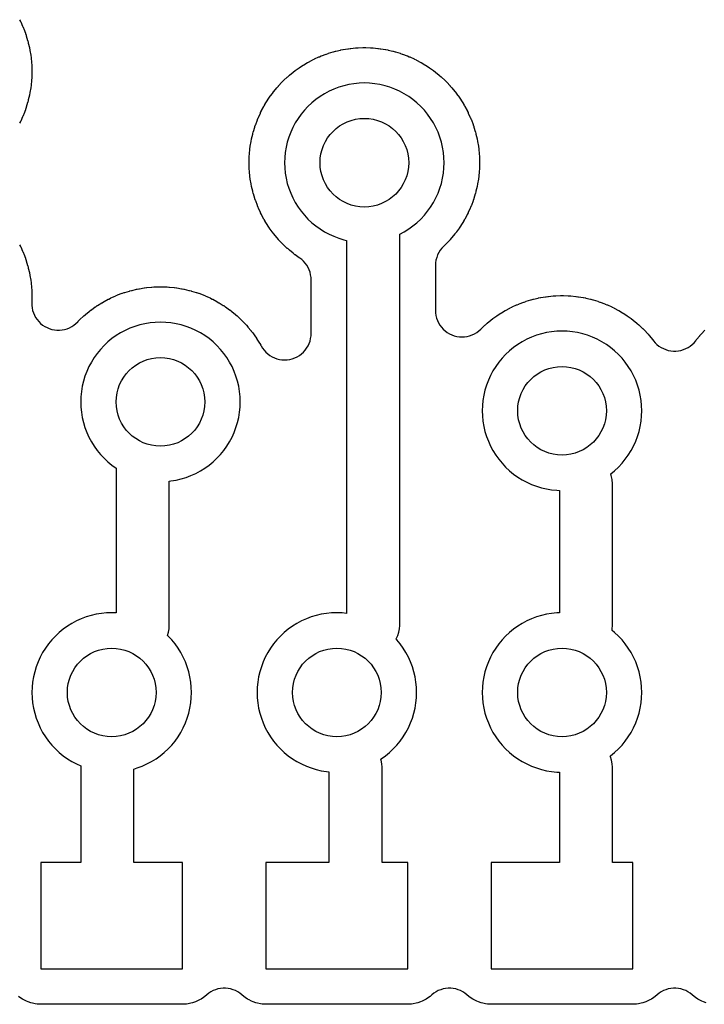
# Model space of a CAD drawing. Header units: millimetres. Extents: x 0 to 81, y 0 to 109.
# Tile 11 of 29: x 45.81 to 53.53, y 14.32 to 25.44. Entities that reach past the tile are written whole.
import ezdxf

# ---------------------------------------------------------------- set-up
doc = ezdxf.new("R2010")
doc.units = ezdxf.units.MM
for name, color, linetype in [('COPPER_KEEP_ref', 8, 'Continuous'), ('COPPER_REMOVE', 3, 'Continuous'), ('DRILL_1.0', 4, 'Continuous')]:
    doc.layers.add(name, color=color, linetype=linetype)

msp = doc.modelspace()

# ---------------------------------------------------------------- linework, layer by layer
at = {"layer": 'COPPER_KEEP_ref'}
for points in [[(45.811, 25.437), (45.82, 25.418), (45.823, 25.414), (45.845, 25.365), (45.847, 25.36), (45.855, 25.341), (45.857, 25.336), (45.876, 25.285), (45.877, 25.281), (45.884, 25.261), (45.886, 25.256), (45.901, 25.204), (45.903, 25.2), (45.908, 25.179), (45.909, 25.174), (45.922, 25.122), (45.923, 25.117), (45.927, 25.096), (45.928, 25.091), (45.937, 25.038), (45.937, 25.033), (45.94, 25.012), (45.941, 25.007), (45.946, 24.954), (45.946, 24.949), (45.948, 24.927), (45.948, 24.922), (45.95, 24.869), (45.95, 24.864), (45.95, 24.842), (45.95, 24.837), (45.948, 24.784), (45.948, 24.779), (45.946, 24.757), (45.946, 24.752), (45.941, 24.699), (45.94, 24.694), (45.937, 24.673), (45.937, 24.668), (45.928, 24.615), (45.927, 24.61), (45.923, 24.589), (45.922, 24.584), (45.909, 24.532), (45.908, 24.527), (45.903, 24.506), (45.901, 24.502), (45.886, 24.45), (45.884, 24.445), (45.877, 24.425), (45.876, 24.421), (45.857, 24.37), (45.855, 24.365), (45.847, 24.346), (45.845, 24.341), (45.823, 24.292), (45.82, 24.288), (45.811, 24.269)], [(45.811, 22.897), (45.82, 22.878), (45.823, 22.874), (45.845, 22.825), (45.847, 22.82), (45.855, 22.801), (45.857, 22.796), (45.876, 22.745), (45.877, 22.741), (45.884, 22.721), (45.886, 22.716), (45.901, 22.664), (45.903, 22.66), (45.908, 22.639), (45.909, 22.634), (45.922, 22.582), (45.923, 22.577), (45.927, 22.556), (45.928, 22.551), (45.937, 22.498), (45.937, 22.493), (45.94, 22.472), (45.941, 22.467), (45.946, 22.414), (45.946, 22.409), (45.948, 22.387), (45.948, 22.382), (45.95, 22.329), (45.95, 22.324), (45.95, 22.302), (45.95, 22.297), (45.948, 22.242), (45.948, 22.213), (45.952, 22.185), (45.958, 22.156), (45.966, 22.128), (45.978, 22.102), (45.992, 22.076), (46.008, 22.052), (46.027, 22.03), (46.047, 22.009), (46.07, 21.991), (46.094, 21.975), (46.12, 21.961), (46.146, 21.95), (46.174, 21.942), (46.203, 21.936), (46.232, 21.933), (46.261, 21.933), (46.29, 21.936), (46.318, 21.941), (46.346, 21.949), (46.373, 21.96), (46.399, 21.973), (46.423, 21.989), (46.446, 22.007), (46.467, 22.028), (46.47, 22.031), (46.473, 22.035), (46.488, 22.05), (46.492, 22.053), (46.531, 22.09), (46.535, 22.093), (46.551, 22.107), (46.555, 22.11), (46.596, 22.145), (46.6, 22.148), (46.617, 22.161), (46.621, 22.164), (46.665, 22.195), (46.669, 22.198), (46.687, 22.21), (46.691, 22.212), (46.737, 22.241), (46.741, 22.243), (46.759, 22.254), (46.764, 22.256), (46.811, 22.282), (46.816, 22.284), (46.835, 22.293), (46.839, 22.296), (46.888, 22.318), (46.893, 22.32), (46.912, 22.328), (46.917, 22.33), (46.968, 22.349), (46.972, 22.35), (46.992, 22.357), (46.997, 22.359), (47.049, 22.374), (47.053, 22.376), (47.074, 22.381), (47.079, 22.382), (47.131, 22.395), (47.136, 22.396), (47.157, 22.4), (47.162, 22.401), (47.215, 22.41), (47.22, 22.41), (47.241, 22.413), (47.246, 22.414), (47.299, 22.419), (47.304, 22.419), (47.326, 22.421), (47.331, 22.421), (47.384, 22.423), (47.389, 22.423), (47.411, 22.423), (47.416, 22.423), (47.469, 22.421), (47.474, 22.421), (47.496, 22.419), (47.501, 22.419), (47.554, 22.414), (47.559, 22.413), (47.58, 22.41), (47.585, 22.41), (47.638, 22.401), (47.643, 22.4), (47.664, 22.396), (47.669, 22.395), (47.721, 22.382), (47.726, 22.381), (47.747, 22.376), (47.751, 22.374), (47.803, 22.359), (47.808, 22.357), (47.828, 22.35), (47.832, 22.349), (47.883, 22.33), (47.888, 22.328), (47.907, 22.32), (47.912, 22.318), (47.961, 22.296), (47.965, 22.293), (47.984, 22.284), (47.989, 22.282), (48.036, 22.256), (48.041, 22.254), (48.059, 22.243), (48.063, 22.241), (48.109, 22.212), (48.113, 22.21), (48.131, 22.198), (48.135, 22.195), (48.179, 22.164), (48.183, 22.161), (48.2, 22.148), (48.204, 22.145), (48.245, 22.11), (48.249, 22.107), (48.265, 22.093), (48.269, 22.09), (48.308, 22.053), (48.312, 22.05), (48.327, 22.035), (48.33, 22.031), (48.367, 21.992), (48.37, 21.988), (48.384, 21.972), (48.387, 21.968), (48.422, 21.927), (48.425, 21.923), (48.438, 21.906), (48.441, 21.902), (48.472, 21.858), (48.475, 21.854), (48.487, 21.836), (48.489, 21.832), (48.518, 21.786), (48.52, 21.782), (48.531, 21.764), (48.533, 21.759), (48.535, 21.756), (48.551, 21.73), (48.568, 21.707), (48.588, 21.685), (48.61, 21.665), (48.633, 21.647), (48.659, 21.632), (48.685, 21.62), (48.713, 21.61), (48.741, 21.603), (48.771, 21.598), (48.8, 21.597), (48.829, 21.598), (48.859, 21.603), (48.887, 21.61), (48.915, 21.62), (48.941, 21.632), (48.967, 21.647), (48.99, 21.665), (49.012, 21.685), (49.032, 21.707), (49.049, 21.73), (49.065, 21.756), (49.077, 21.782), (49.087, 21.81), (49.094, 21.838), (49.099, 21.868), (49.1, 21.897), (49.1, 22.5), (49.099, 22.529), (49.094, 22.558), (49.088, 22.586), (49.078, 22.613), (49.066, 22.64), (49.051, 22.665), (49.034, 22.688), (49.015, 22.71), (48.994, 22.729), (48.971, 22.747), (48.965, 22.751), (48.921, 22.782), (48.917, 22.785), (48.9, 22.798), (48.896, 22.801), (48.855, 22.836), (48.851, 22.839), (48.835, 22.853), (48.831, 22.856), (48.792, 22.893), (48.788, 22.896), (48.773, 22.911), (48.77, 22.915), (48.733, 22.954), (48.73, 22.958), (48.716, 22.974), (48.713, 22.978), (48.678, 23.019), (48.675, 23.023), (48.662, 23.04), (48.659, 23.044), (48.628, 23.088), (48.625, 23.092), (48.613, 23.11), (48.611, 23.114), (48.582, 23.16), (48.58, 23.164), (48.569, 23.182), (48.567, 23.187), (48.541, 23.234), (48.539, 23.239), (48.53, 23.258), (48.527, 23.262), (48.505, 23.311), (48.503, 23.316), (48.495, 23.335), (48.493, 23.34), (48.474, 23.391), (48.473, 23.395), (48.466, 23.415), (48.464, 23.42), (48.449, 23.472), (48.447, 23.476), (48.442, 23.497), (48.441, 23.502), (48.428, 23.554), (48.427, 23.559), (48.423, 23.58), (48.422, 23.585), (48.413, 23.638), (48.413, 23.643), (48.41, 23.664), (48.409, 23.669), (48.404, 23.722), (48.404, 23.727), (48.402, 23.749), (48.402, 23.754), (48.4, 23.807), (48.4, 23.812), (48.4, 23.834), (48.4, 23.839), (48.402, 23.892), (48.402, 23.897), (48.404, 23.919), (48.404, 23.924), (48.409, 23.977), (48.41, 23.982), (48.413, 24.003), (48.413, 24.008), (48.422, 24.061), (48.423, 24.066), (48.427, 24.087), (48.428, 24.092), (48.441, 24.144), (48.442, 24.149), (48.447, 24.17), (48.449, 24.174), (48.464, 24.226), (48.466, 24.231), (48.473, 24.251), (48.474, 24.255), (48.493, 24.306), (48.495, 24.311), (48.503, 24.33), (48.505, 24.335), (48.527, 24.384), (48.53, 24.388), (48.539, 24.407), (48.541, 24.412), (48.567, 24.459), (48.569, 24.464), (48.58, 24.482), (48.582, 24.486), (48.611, 24.532), (48.613, 24.536), (48.625, 24.554), (48.628, 24.558), (48.659, 24.602), (48.662, 24.606), (48.675, 24.623), (48.678, 24.627), (48.713, 24.668), (48.716, 24.672), (48.73, 24.688), (48.733, 24.692), (48.77, 24.731), (48.773, 24.735), (48.788, 24.75), (48.792, 24.753), (48.831, 24.79), (48.835, 24.793), (48.851, 24.807), (48.855, 24.81), (48.896, 24.845), (48.9, 24.848), (48.917, 24.861), (48.921, 24.864), (48.965, 24.895), (48.969, 24.898), (48.987, 24.91), (48.991, 24.912), (49.037, 24.941), (49.041, 24.943), (49.059, 24.954), (49.064, 24.956), (49.111, 24.982), (49.116, 24.984), (49.135, 24.993), (49.139, 24.996), (49.188, 25.018), (49.193, 25.02), (49.212, 25.028), (49.217, 25.03), (49.268, 25.049), (49.272, 25.05), (49.292, 25.057), (49.297, 25.059), (49.349, 25.074), (49.353, 25.076), (49.374, 25.081), (49.379, 25.082), (49.431, 25.095), (49.436, 25.096), (49.457, 25.1), (49.462, 25.101), (49.515, 25.11), (49.52, 25.11), (49.541, 25.113), (49.546, 25.114), (49.599, 25.119), (49.604, 25.119), (49.626, 25.121), (49.631, 25.121), (49.684, 25.123), (49.689, 25.123), (49.711, 25.123), (49.716, 25.123), (49.769, 25.121), (49.774, 25.121), (49.796, 25.119), (49.801, 25.119), (49.854, 25.114), (49.859, 25.113), (49.88, 25.11), (49.885, 25.11), (49.938, 25.101), (49.943, 25.1), (49.964, 25.096), (49.969, 25.095), (50.021, 25.082), (50.026, 25.081), (50.047, 25.076), (50.051, 25.074), (50.103, 25.059), (50.108, 25.057), (50.128, 25.05), (50.132, 25.049), (50.183, 25.03), (50.188, 25.028), (50.207, 25.02), (50.212, 25.018), (50.261, 24.996), (50.265, 24.993), (50.284, 24.984), (50.289, 24.982), (50.336, 24.956), (50.341, 24.954), (50.359, 24.943), (50.363, 24.941), (50.409, 24.912), (50.413, 24.91), (50.431, 24.898), (50.435, 24.895), (50.479, 24.864), (50.483, 24.861), (50.5, 24.848), (50.504, 24.845), (50.545, 24.81), (50.549, 24.807), (50.565, 24.793), (50.569, 24.79), (50.608, 24.753), (50.612, 24.75), (50.627, 24.735), (50.63, 24.731), (50.667, 24.692), (50.67, 24.688), (50.684, 24.672), (50.687, 24.668), (50.722, 24.627), (50.725, 24.623), (50.738, 24.606), (50.741, 24.602), (50.772, 24.558), (50.775, 24.554), (50.787, 24.536), (50.789, 24.532), (50.818, 24.486), (50.82, 24.482), (50.831, 24.464), (50.833, 24.459), (50.859, 24.412), (50.861, 24.407), (50.87, 24.388), (50.873, 24.384), (50.895, 24.335), (50.897, 24.33), (50.905, 24.311), (50.907, 24.306), (50.926, 24.255), (50.927, 24.251), (50.934, 24.231), (50.936, 24.226), (50.951, 24.174), (50.953, 24.17), (50.958, 24.149), (50.959, 24.144), (50.972, 24.092), (50.973, 24.087), (50.977, 24.066), (50.978, 24.061), (50.987, 24.008), (50.987, 24.003), (50.99, 23.982), (50.991, 23.977), (50.996, 23.924), (50.996, 23.919), (50.998, 23.897), (50.998, 23.892), (51, 23.839), (51, 23.834), (51, 23.812), (51, 23.807), (50.998, 23.754), (50.998, 23.749), (50.996, 23.727), (50.996, 23.722), (50.991, 23.669), (50.99, 23.664), (50.987, 23.643), (50.987, 23.638), (50.978, 23.585), (50.977, 23.58), (50.973, 23.559), (50.972, 23.554), (50.959, 23.502), (50.958, 23.497), (50.953, 23.476), (50.951, 23.472), (50.936, 23.42), (50.934, 23.415), (50.927, 23.395), (50.926, 23.391), (50.907, 23.34), (50.905, 23.335), (50.897, 23.316), (50.895, 23.311), (50.873, 23.262), (50.87, 23.258), (50.861, 23.239), (50.859, 23.234), (50.833, 23.187), (50.831, 23.182), (50.82, 23.164), (50.818, 23.16), (50.789, 23.114), (50.787, 23.11), (50.775, 23.092), (50.772, 23.088), (50.741, 23.044), (50.738, 23.04), (50.725, 23.023), (50.722, 23.019), (50.687, 22.978), (50.684, 22.974), (50.67, 22.958), (50.667, 22.954), (50.63, 22.915), (50.627, 22.911), (50.612, 22.896), (50.608, 22.893), (50.597, 22.882), (50.575, 22.86), (50.556, 22.836), (50.54, 22.81), (50.526, 22.783), (50.516, 22.754), (50.508, 22.724), (50.503, 22.694), (50.502, 22.663), (50.501, 22.157), (50.503, 22.128), (50.507, 22.098), (50.514, 22.07), (50.524, 22.042), (50.537, 22.015), (50.552, 21.99), (50.569, 21.967), (50.589, 21.945), (50.611, 21.925), (50.635, 21.907), (50.66, 21.892), (50.687, 21.88), (50.714, 21.87), (50.743, 21.863), (50.772, 21.858), (50.801, 21.857), (50.831, 21.858), (50.86, 21.863), (50.888, 21.87), (50.916, 21.88), (50.943, 21.892), (50.968, 21.907), (50.992, 21.925), (51.014, 21.945), (51.018, 21.95), (51.022, 21.953), (51.061, 21.99), (51.065, 21.993), (51.081, 22.007), (51.085, 22.01), (51.126, 22.045), (51.13, 22.048), (51.147, 22.061), (51.151, 22.064), (51.195, 22.095), (51.199, 22.098), (51.217, 22.11), (51.221, 22.112), (51.267, 22.141), (51.271, 22.143), (51.289, 22.154), (51.294, 22.156), (51.341, 22.182), (51.346, 22.184), (51.365, 22.193), (51.369, 22.196), (51.418, 22.218), (51.423, 22.22), (51.442, 22.228), (51.447, 22.23), (51.498, 22.249), (51.502, 22.25), (51.522, 22.257), (51.527, 22.259), (51.579, 22.274), (51.583, 22.276), (51.604, 22.281), (51.609, 22.282), (51.661, 22.295), (51.666, 22.296), (51.687, 22.3), (51.692, 22.301), (51.745, 22.31), (51.75, 22.31), (51.771, 22.313), (51.776, 22.314), (51.829, 22.319), (51.834, 22.319), (51.856, 22.321), (51.861, 22.321), (51.914, 22.323), (51.919, 22.323), (51.941, 22.323), (51.946, 22.323), (51.999, 22.321), (52.004, 22.321), (52.026, 22.319), (52.031, 22.319), (52.084, 22.314), (52.089, 22.313), (52.11, 22.31), (52.115, 22.31), (52.168, 22.301), (52.173, 22.3), (52.194, 22.296), (52.199, 22.295), (52.251, 22.282), (52.256, 22.281), (52.277, 22.276), (52.281, 22.274), (52.333, 22.259), (52.338, 22.257), (52.358, 22.25), (52.362, 22.249), (52.413, 22.23), (52.418, 22.228), (52.437, 22.22), (52.442, 22.218), (52.491, 22.196), (52.495, 22.193), (52.514, 22.184), (52.519, 22.182), (52.566, 22.156), (52.571, 22.154), (52.589, 22.143), (52.593, 22.141), (52.639, 22.112), (52.643, 22.11), (52.661, 22.098), (52.665, 22.095), (52.709, 22.064), (52.713, 22.061), (52.73, 22.048), (52.734, 22.045), (52.775, 22.01), (52.779, 22.007), (52.795, 21.993), (52.799, 21.99), (52.838, 21.953), (52.842, 21.95), (52.857, 21.935), (52.86, 21.931), (52.897, 21.892), (52.9, 21.888), (52.914, 21.872), (52.917, 21.868), (52.952, 21.827), (52.955, 21.823), (52.962, 21.813), (52.981, 21.791), (53.001, 21.771), (53.024, 21.753), (53.048, 21.737), (53.074, 21.724), (53.101, 21.713), (53.128, 21.705), (53.157, 21.699), (53.186, 21.696), (53.214, 21.696), (53.243, 21.699), (53.272, 21.705), (53.299, 21.713), (53.326, 21.724), (53.352, 21.737), (53.376, 21.753), (53.399, 21.771), (53.419, 21.791), (53.438, 21.813), (53.445, 21.823), (53.448, 21.827), (53.483, 21.868), (53.486, 21.872), (53.5, 21.888), (53.503, 21.892), (53.54, 21.931)], [(53.557, 14.34), (53.526, 14.35), (53.508, 14.358), (53.479, 14.372), (53.462, 14.382), (53.435, 14.4), (53.419, 14.412), (53.398, 14.431), (53.375, 14.449), (53.351, 14.464), (53.326, 14.478), (53.299, 14.488), (53.271, 14.497), (53.243, 14.502), (53.214, 14.505), (53.186, 14.505), (53.157, 14.502), (53.129, 14.497), (53.101, 14.488), (53.074, 14.478), (53.049, 14.464), (53.025, 14.449), (53.002, 14.431), (52.981, 14.412), (52.965, 14.4), (52.938, 14.382), (52.921, 14.372), (52.892, 14.358), (52.874, 14.35), (52.843, 14.34), (52.824, 14.335), (52.792, 14.328), (52.772, 14.326), (52.735, 14.323), (52.725, 14.323), (51.135, 14.323), (51.125, 14.323), (51.088, 14.326), (51.068, 14.328), (51.036, 14.335), (51.017, 14.34), (50.986, 14.35), (50.968, 14.358), (50.939, 14.372), (50.922, 14.382), (50.895, 14.4), (50.879, 14.412), (50.858, 14.431), (50.835, 14.449), (50.811, 14.464), (50.786, 14.478), (50.759, 14.488), (50.731, 14.497), (50.703, 14.502), (50.674, 14.505), (50.646, 14.505), (50.617, 14.502), (50.589, 14.497), (50.561, 14.488), (50.534, 14.478), (50.509, 14.464), (50.485, 14.449), (50.462, 14.431), (50.441, 14.412), (50.425, 14.4), (50.398, 14.382), (50.381, 14.372), (50.352, 14.358), (50.334, 14.35), (50.303, 14.34), (50.284, 14.335), (50.252, 14.328), (50.232, 14.326), (50.195, 14.323), (50.185, 14.323), (48.595, 14.323), (48.585, 14.323), (48.548, 14.326), (48.528, 14.328), (48.496, 14.335), (48.477, 14.34), (48.446, 14.35), (48.428, 14.358), (48.399, 14.372), (48.382, 14.382), (48.355, 14.4), (48.339, 14.412), (48.318, 14.431), (48.295, 14.449), (48.271, 14.464), (48.246, 14.478), (48.219, 14.488), (48.191, 14.497), (48.163, 14.502), (48.134, 14.505), (48.106, 14.505), (48.077, 14.502), (48.049, 14.497), (48.021, 14.488), (47.994, 14.478), (47.969, 14.464), (47.945, 14.449), (47.922, 14.431), (47.901, 14.412), (47.885, 14.4), (47.858, 14.382), (47.841, 14.372), (47.812, 14.358), (47.794, 14.35), (47.763, 14.34), (47.744, 14.335), (47.712, 14.328), (47.692, 14.326), (47.655, 14.323), (47.645, 14.323), (46.055, 14.323), (46.045, 14.323), (46.008, 14.326), (45.988, 14.328), (45.956, 14.335), (45.937, 14.34), (45.906, 14.35), (45.888, 14.358), (45.859, 14.372), (45.842, 14.382), (45.815, 14.4), (45.799, 14.412)]]:
    msp.add_lwpolyline(points, dxfattribs=at)
for points in [[(49.897, 17.039), (49.89, 17.078), (49.885, 17.092), (49.89, 17.095), (49.938, 17.129), (49.983, 17.166), (50.026, 17.207), (50.067, 17.25), (50.104, 17.295), (50.138, 17.343), (50.169, 17.393), (50.197, 17.445), (50.221, 17.499), (50.242, 17.554), (50.259, 17.61), (50.273, 17.667), (50.282, 17.726), (50.288, 17.784), (50.29, 17.843), (50.288, 17.902), (50.282, 17.96), (50.273, 18.019), (50.259, 18.076), (50.242, 18.132), (50.221, 18.187), (50.197, 18.241), (50.169, 18.293), (50.138, 18.343), (50.104, 18.391), (50.067, 18.436), (50.057, 18.446), (50.06, 18.45), (50.077, 18.485), (50.09, 18.522), (50.097, 18.561), (50.1, 18.6), (50.1, 23), (50.099, 23.016), (50.15, 23.044), (50.2, 23.075), (50.248, 23.109), (50.293, 23.146), (50.336, 23.187), (50.377, 23.23), (50.414, 23.275), (50.448, 23.323), (50.479, 23.373), (50.507, 23.425), (50.531, 23.479), (50.552, 23.534), (50.569, 23.59), (50.583, 23.647), (50.592, 23.706), (50.598, 23.764), (50.6, 23.823), (50.598, 23.882), (50.592, 23.94), (50.583, 23.999), (50.569, 24.056), (50.552, 24.112), (50.531, 24.167), (50.507, 24.221), (50.479, 24.273), (50.448, 24.323), (50.414, 24.371), (50.377, 24.416), (50.336, 24.459), (50.293, 24.5), (50.248, 24.537), (50.2, 24.571), (50.15, 24.602), (50.098, 24.63), (50.044, 24.654), (49.989, 24.675), (49.933, 24.692), (49.876, 24.706), (49.817, 24.715), (49.759, 24.721), (49.7, 24.723), (49.641, 24.721), (49.583, 24.715), (49.524, 24.706), (49.467, 24.692), (49.411, 24.675), (49.356, 24.654), (49.302, 24.63), (49.25, 24.602), (49.2, 24.571), (49.152, 24.537), (49.107, 24.5), (49.064, 24.459), (49.023, 24.416), (48.986, 24.371), (48.952, 24.323), (48.921, 24.273), (48.893, 24.221), (48.869, 24.167), (48.848, 24.112), (48.831, 24.056), (48.817, 23.999), (48.808, 23.94), (48.802, 23.882), (48.8, 23.823), (48.802, 23.764), (48.808, 23.706), (48.817, 23.647), (48.831, 23.59), (48.848, 23.534), (48.869, 23.479), (48.893, 23.425), (48.921, 23.373), (48.952, 23.323), (48.986, 23.275), (49.023, 23.23), (49.064, 23.187), (49.107, 23.146), (49.152, 23.109), (49.2, 23.075), (49.25, 23.044), (49.302, 23.016), (49.356, 22.992), (49.411, 22.971), (49.467, 22.954), (49.5, 22.946), (49.5, 18.736), (49.449, 18.741), (49.39, 18.743), (49.331, 18.741), (49.273, 18.735), (49.214, 18.726), (49.157, 18.712), (49.101, 18.695), (49.046, 18.674), (48.992, 18.65), (48.94, 18.622), (48.89, 18.591), (48.842, 18.557), (48.797, 18.52), (48.754, 18.479), (48.713, 18.436), (48.676, 18.391), (48.642, 18.343), (48.611, 18.293), (48.583, 18.241), (48.559, 18.187), (48.538, 18.132), (48.521, 18.076), (48.507, 18.019), (48.498, 17.96), (48.492, 17.902), (48.49, 17.843), (48.492, 17.784), (48.498, 17.726), (48.507, 17.667), (48.521, 17.61), (48.538, 17.554), (48.559, 17.499), (48.583, 17.445), (48.611, 17.393), (48.642, 17.343), (48.676, 17.295), (48.713, 17.25), (48.754, 17.207), (48.797, 17.166), (48.842, 17.129), (48.89, 17.095), (48.94, 17.064), (48.992, 17.036), (49.046, 17.012), (49.101, 16.991), (49.157, 16.974), (49.214, 16.96), (49.273, 16.951), (49.3, 16.948), (49.3, 15.923), (48.59, 15.923), (48.59, 14.723), (50.19, 14.723), (50.19, 15.923), (49.9, 15.923), (49.9, 17), (49.897, 17.039)], [(47.194, 17.012), (47.248, 17.036), (47.3, 17.064), (47.35, 17.095), (47.398, 17.129), (47.443, 17.166), (47.486, 17.207), (47.527, 17.25), (47.564, 17.295), (47.598, 17.343), (47.629, 17.393), (47.657, 17.445), (47.681, 17.499), (47.702, 17.554), (47.719, 17.61), (47.733, 17.667), (47.742, 17.726), (47.748, 17.784), (47.75, 17.843), (47.748, 17.902), (47.742, 17.96), (47.733, 18.019), (47.719, 18.076), (47.702, 18.132), (47.681, 18.187), (47.657, 18.241), (47.629, 18.293), (47.598, 18.343), (47.564, 18.391), (47.527, 18.436), (47.486, 18.479), (47.478, 18.487), (47.49, 18.522), (47.497, 18.561), (47.5, 18.6), (47.5, 20.229), (47.517, 20.231), (47.576, 20.24), (47.633, 20.254), (47.689, 20.271), (47.744, 20.292), (47.798, 20.316), (47.85, 20.344), (47.9, 20.375), (47.948, 20.409), (47.993, 20.446), (48.036, 20.487), (48.077, 20.53), (48.114, 20.575), (48.148, 20.623), (48.179, 20.673), (48.207, 20.725), (48.231, 20.779), (48.252, 20.834), (48.269, 20.89), (48.283, 20.947), (48.292, 21.006), (48.298, 21.064), (48.3, 21.123), (48.298, 21.182), (48.292, 21.24), (48.283, 21.299), (48.269, 21.356), (48.252, 21.412), (48.231, 21.467), (48.207, 21.521), (48.179, 21.573), (48.148, 21.623), (48.114, 21.671), (48.077, 21.716), (48.036, 21.759), (47.993, 21.8), (47.948, 21.837), (47.9, 21.871), (47.85, 21.902), (47.798, 21.93), (47.744, 21.954), (47.689, 21.975), (47.633, 21.992), (47.576, 22.006), (47.517, 22.015), (47.459, 22.021), (47.4, 22.023), (47.341, 22.021), (47.283, 22.015), (47.224, 22.006), (47.167, 21.992), (47.111, 21.975), (47.056, 21.954), (47.002, 21.93), (46.95, 21.902), (46.9, 21.871), (46.852, 21.837), (46.807, 21.8), (46.764, 21.759), (46.723, 21.716), (46.686, 21.671), (46.652, 21.623), (46.621, 21.573), (46.593, 21.521), (46.569, 21.467), (46.548, 21.412), (46.531, 21.356), (46.517, 21.299), (46.508, 21.24), (46.502, 21.182), (46.5, 21.123), (46.502, 21.064), (46.508, 21.006), (46.517, 20.947), (46.531, 20.89), (46.548, 20.834), (46.569, 20.779), (46.593, 20.725), (46.621, 20.673), (46.652, 20.623), (46.686, 20.575), (46.723, 20.53), (46.764, 20.487), (46.807, 20.446), (46.852, 20.409), (46.9, 20.375), (46.9, 20.375), (46.9, 18.741), (46.85, 18.743), (46.791, 18.741), (46.733, 18.735), (46.674, 18.726), (46.617, 18.712), (46.561, 18.695), (46.506, 18.674), (46.452, 18.65), (46.4, 18.622), (46.35, 18.591), (46.302, 18.557), (46.257, 18.52), (46.214, 18.479), (46.173, 18.436), (46.136, 18.391), (46.102, 18.343), (46.071, 18.293), (46.043, 18.241), (46.019, 18.187), (45.998, 18.132), (45.981, 18.076), (45.967, 18.019), (45.958, 17.96), (45.952, 17.902), (45.95, 17.843), (45.952, 17.784), (45.958, 17.726), (45.967, 17.667), (45.981, 17.61), (45.998, 17.554), (46.019, 17.499), (46.043, 17.445), (46.071, 17.393), (46.102, 17.343), (46.136, 17.295), (46.173, 17.25), (46.214, 17.207), (46.257, 17.166), (46.302, 17.129), (46.35, 17.095), (46.4, 17.064), (46.452, 17.036), (46.501, 17.014), (46.5, 17), (46.5, 15.923), (46.05, 15.923), (46.05, 14.723), (47.65, 14.723), (47.65, 15.923), (47.1, 15.923), (47.1, 16.979), (47.139, 16.991), (47.194, 17.012)], [(52.497, 17.039), (52.49, 17.078), (52.477, 17.115), (52.472, 17.125), (52.478, 17.129), (52.523, 17.166), (52.566, 17.207), (52.607, 17.25), (52.644, 17.295), (52.678, 17.343), (52.709, 17.393), (52.737, 17.445), (52.761, 17.499), (52.782, 17.554), (52.799, 17.61), (52.813, 17.667), (52.822, 17.726), (52.828, 17.784), (52.83, 17.843), (52.828, 17.902), (52.822, 17.96), (52.813, 18.019), (52.799, 18.076), (52.782, 18.132), (52.761, 18.187), (52.737, 18.241), (52.709, 18.293), (52.678, 18.343), (52.644, 18.391), (52.607, 18.436), (52.566, 18.479), (52.523, 18.52), (52.494, 18.544), (52.497, 18.561), (52.5, 18.6), (52.5, 20.2), (52.496, 20.247), (52.485, 20.294), (52.48, 20.31), (52.523, 20.346), (52.566, 20.387), (52.607, 20.43), (52.644, 20.475), (52.678, 20.523), (52.709, 20.573), (52.737, 20.625), (52.761, 20.679), (52.782, 20.734), (52.799, 20.79), (52.813, 20.847), (52.822, 20.906), (52.828, 20.964), (52.83, 21.023), (52.828, 21.082), (52.822, 21.14), (52.813, 21.199), (52.799, 21.256), (52.782, 21.312), (52.761, 21.367), (52.737, 21.421), (52.709, 21.473), (52.678, 21.523), (52.644, 21.571), (52.607, 21.616), (52.566, 21.659), (52.523, 21.7), (52.478, 21.737), (52.43, 21.771), (52.38, 21.802), (52.328, 21.83), (52.274, 21.854), (52.219, 21.875), (52.163, 21.892), (52.106, 21.906), (52.047, 21.915), (51.989, 21.921), (51.93, 21.923), (51.871, 21.921), (51.813, 21.915), (51.754, 21.906), (51.697, 21.892), (51.641, 21.875), (51.586, 21.854), (51.532, 21.83), (51.48, 21.802), (51.43, 21.771), (51.382, 21.737), (51.337, 21.7), (51.294, 21.659), (51.253, 21.616), (51.216, 21.571), (51.182, 21.523), (51.151, 21.473), (51.123, 21.421), (51.099, 21.367), (51.078, 21.312), (51.061, 21.256), (51.047, 21.199), (51.038, 21.14), (51.032, 21.082), (51.03, 21.023), (51.032, 20.964), (51.038, 20.906), (51.047, 20.847), (51.061, 20.79), (51.078, 20.734), (51.099, 20.679), (51.123, 20.625), (51.151, 20.573), (51.182, 20.523), (51.216, 20.475), (51.253, 20.43), (51.294, 20.387), (51.337, 20.346), (51.382, 20.309), (51.43, 20.275), (51.48, 20.244), (51.532, 20.216), (51.586, 20.192), (51.641, 20.171), (51.697, 20.154), (51.754, 20.14), (51.813, 20.131), (51.871, 20.125), (51.9, 20.124), (51.9, 18.742), (51.871, 18.741), (51.813, 18.735), (51.754, 18.726), (51.697, 18.712), (51.641, 18.695), (51.586, 18.674), (51.532, 18.65), (51.48, 18.622), (51.43, 18.591), (51.382, 18.557), (51.337, 18.52), (51.294, 18.479), (51.253, 18.436), (51.216, 18.391), (51.182, 18.343), (51.151, 18.293), (51.123, 18.241), (51.099, 18.187), (51.078, 18.132), (51.061, 18.076), (51.047, 18.019), (51.038, 17.96), (51.032, 17.902), (51.03, 17.843), (51.032, 17.784), (51.038, 17.726), (51.047, 17.667), (51.061, 17.61), (51.078, 17.554), (51.099, 17.499), (51.123, 17.445), (51.151, 17.393), (51.182, 17.343), (51.216, 17.295), (51.253, 17.25), (51.294, 17.207), (51.337, 17.166), (51.382, 17.129), (51.43, 17.095), (51.48, 17.064), (51.532, 17.036), (51.586, 17.012), (51.641, 16.991), (51.697, 16.974), (51.754, 16.96), (51.813, 16.951), (51.871, 16.945), (51.9, 16.944), (51.9, 15.923), (51.13, 15.923), (51.13, 14.723), (52.73, 14.723), (52.73, 15.923), (52.5, 15.923), (52.5, 17), (52.497, 17.039)]]:
    msp.add_lwpolyline(points, close=True, dxfattribs=at)
at = {"layer": 'COPPER_REMOVE'}
for points in [[(45.811, 25.437), (45.82, 25.418), (45.823, 25.414), (45.845, 25.365), (45.847, 25.36), (45.855, 25.341), (45.857, 25.336), (45.876, 25.285), (45.877, 25.281), (45.884, 25.261), (45.886, 25.256), (45.901, 25.204), (45.903, 25.2), (45.908, 25.179), (45.909, 25.174), (45.922, 25.122), (45.923, 25.117), (45.927, 25.096), (45.928, 25.091), (45.937, 25.038), (45.937, 25.033), (45.94, 25.012), (45.941, 25.007), (45.946, 24.954), (45.946, 24.949), (45.948, 24.927), (45.948, 24.922), (45.95, 24.869), (45.95, 24.864), (45.95, 24.842), (45.95, 24.837), (45.948, 24.784), (45.948, 24.779), (45.946, 24.757), (45.946, 24.752), (45.941, 24.699), (45.94, 24.694), (45.937, 24.673), (45.937, 24.668), (45.928, 24.615), (45.927, 24.61), (45.923, 24.589), (45.922, 24.584), (45.909, 24.532), (45.908, 24.527), (45.903, 24.506), (45.901, 24.502), (45.886, 24.45), (45.884, 24.445), (45.877, 24.425), (45.876, 24.421), (45.857, 24.37), (45.855, 24.365), (45.847, 24.346), (45.845, 24.341), (45.823, 24.292), (45.82, 24.288), (45.811, 24.269)], [(45.811, 22.897), (45.82, 22.878), (45.823, 22.874), (45.845, 22.825), (45.847, 22.82), (45.855, 22.801), (45.857, 22.796), (45.876, 22.745), (45.877, 22.741), (45.884, 22.721), (45.886, 22.716), (45.901, 22.664), (45.903, 22.66), (45.908, 22.639), (45.909, 22.634), (45.922, 22.582), (45.923, 22.577), (45.927, 22.556), (45.928, 22.551), (45.937, 22.498), (45.937, 22.493), (45.94, 22.472), (45.941, 22.467), (45.946, 22.414), (45.946, 22.409), (45.948, 22.387), (45.948, 22.382), (45.95, 22.329), (45.95, 22.324), (45.95, 22.302), (45.95, 22.297), (45.948, 22.242), (45.948, 22.213), (45.952, 22.185), (45.958, 22.156), (45.966, 22.128), (45.978, 22.102), (45.992, 22.076), (46.008, 22.052), (46.027, 22.03), (46.047, 22.009), (46.07, 21.991), (46.094, 21.975), (46.12, 21.961), (46.146, 21.95), (46.174, 21.942), (46.203, 21.936), (46.232, 21.933), (46.261, 21.933), (46.29, 21.936), (46.318, 21.941), (46.346, 21.949), (46.373, 21.96), (46.399, 21.973), (46.423, 21.989), (46.446, 22.007), (46.467, 22.028), (46.47, 22.031), (46.473, 22.035), (46.488, 22.05), (46.492, 22.053), (46.531, 22.09), (46.535, 22.093), (46.551, 22.107), (46.555, 22.11), (46.596, 22.145), (46.6, 22.148), (46.617, 22.161), (46.621, 22.164), (46.665, 22.195), (46.669, 22.198), (46.687, 22.21), (46.691, 22.212), (46.737, 22.241), (46.741, 22.243), (46.759, 22.254), (46.764, 22.256), (46.811, 22.282), (46.816, 22.284), (46.835, 22.293), (46.839, 22.296), (46.888, 22.318), (46.893, 22.32), (46.912, 22.328), (46.917, 22.33), (46.968, 22.349), (46.972, 22.35), (46.992, 22.357), (46.997, 22.359), (47.049, 22.374), (47.053, 22.376), (47.074, 22.381), (47.079, 22.382), (47.131, 22.395), (47.136, 22.396), (47.157, 22.4), (47.162, 22.401), (47.215, 22.41), (47.22, 22.41), (47.241, 22.413), (47.246, 22.414), (47.299, 22.419), (47.304, 22.419), (47.326, 22.421), (47.331, 22.421), (47.384, 22.423), (47.389, 22.423), (47.411, 22.423), (47.416, 22.423), (47.469, 22.421), (47.474, 22.421), (47.496, 22.419), (47.501, 22.419), (47.554, 22.414), (47.559, 22.413), (47.58, 22.41), (47.585, 22.41), (47.638, 22.401), (47.643, 22.4), (47.664, 22.396), (47.669, 22.395), (47.721, 22.382), (47.726, 22.381), (47.747, 22.376), (47.751, 22.374), (47.803, 22.359), (47.808, 22.357), (47.828, 22.35), (47.832, 22.349), (47.883, 22.33), (47.888, 22.328), (47.907, 22.32), (47.912, 22.318), (47.961, 22.296), (47.965, 22.293), (47.984, 22.284), (47.989, 22.282), (48.036, 22.256), (48.041, 22.254), (48.059, 22.243), (48.063, 22.241), (48.109, 22.212), (48.113, 22.21), (48.131, 22.198), (48.135, 22.195), (48.179, 22.164), (48.183, 22.161), (48.2, 22.148), (48.204, 22.145), (48.245, 22.11), (48.249, 22.107), (48.265, 22.093), (48.269, 22.09), (48.308, 22.053), (48.312, 22.05), (48.327, 22.035), (48.33, 22.031), (48.367, 21.992), (48.37, 21.988), (48.384, 21.972), (48.387, 21.968), (48.422, 21.927), (48.425, 21.923), (48.438, 21.906), (48.441, 21.902), (48.472, 21.858), (48.475, 21.854), (48.487, 21.836), (48.489, 21.832), (48.518, 21.786), (48.52, 21.782), (48.531, 21.764), (48.533, 21.759), (48.535, 21.756), (48.551, 21.73), (48.568, 21.707), (48.588, 21.685), (48.61, 21.665), (48.633, 21.647), (48.659, 21.632), (48.685, 21.62), (48.713, 21.61), (48.741, 21.603), (48.771, 21.598), (48.8, 21.597), (48.829, 21.598), (48.859, 21.603), (48.887, 21.61), (48.915, 21.62), (48.941, 21.632), (48.967, 21.647), (48.99, 21.665), (49.012, 21.685), (49.032, 21.707), (49.049, 21.73), (49.065, 21.756), (49.077, 21.782), (49.087, 21.81), (49.094, 21.838), (49.099, 21.868), (49.1, 21.897), (49.1, 22.5), (49.099, 22.529), (49.094, 22.558), (49.088, 22.586), (49.078, 22.613), (49.066, 22.64), (49.051, 22.665), (49.034, 22.688), (49.015, 22.71), (48.994, 22.729), (48.971, 22.747), (48.965, 22.751), (48.921, 22.782), (48.917, 22.785), (48.9, 22.798), (48.896, 22.801), (48.855, 22.836), (48.851, 22.839), (48.835, 22.853), (48.831, 22.856), (48.792, 22.893), (48.788, 22.896), (48.773, 22.911), (48.77, 22.915), (48.733, 22.954), (48.73, 22.958), (48.716, 22.974), (48.713, 22.978), (48.678, 23.019), (48.675, 23.023), (48.662, 23.04), (48.659, 23.044), (48.628, 23.088), (48.625, 23.092), (48.613, 23.11), (48.611, 23.114), (48.582, 23.16), (48.58, 23.164), (48.569, 23.182), (48.567, 23.187), (48.541, 23.234), (48.539, 23.239), (48.53, 23.258), (48.527, 23.262), (48.505, 23.311), (48.503, 23.316), (48.495, 23.335), (48.493, 23.34), (48.474, 23.391), (48.473, 23.395), (48.466, 23.415), (48.464, 23.42), (48.449, 23.472), (48.447, 23.476), (48.442, 23.497), (48.441, 23.502), (48.428, 23.554), (48.427, 23.559), (48.423, 23.58), (48.422, 23.585), (48.413, 23.638), (48.413, 23.643), (48.41, 23.664), (48.409, 23.669), (48.404, 23.722), (48.404, 23.727), (48.402, 23.749), (48.402, 23.754), (48.4, 23.807), (48.4, 23.812), (48.4, 23.834), (48.4, 23.839), (48.402, 23.892), (48.402, 23.897), (48.404, 23.919), (48.404, 23.924), (48.409, 23.977), (48.41, 23.982), (48.413, 24.003), (48.413, 24.008), (48.422, 24.061), (48.423, 24.066), (48.427, 24.087), (48.428, 24.092), (48.441, 24.144), (48.442, 24.149), (48.447, 24.17), (48.449, 24.174), (48.464, 24.226), (48.466, 24.231), (48.473, 24.251), (48.474, 24.255), (48.493, 24.306), (48.495, 24.311), (48.503, 24.33), (48.505, 24.335), (48.527, 24.384), (48.53, 24.388), (48.539, 24.407), (48.541, 24.412), (48.567, 24.459), (48.569, 24.464), (48.58, 24.482), (48.582, 24.486), (48.611, 24.532), (48.613, 24.536), (48.625, 24.554), (48.628, 24.558), (48.659, 24.602), (48.662, 24.606), (48.675, 24.623), (48.678, 24.627), (48.713, 24.668), (48.716, 24.672), (48.73, 24.688), (48.733, 24.692), (48.77, 24.731), (48.773, 24.735), (48.788, 24.75), (48.792, 24.753), (48.831, 24.79), (48.835, 24.793), (48.851, 24.807), (48.855, 24.81), (48.896, 24.845), (48.9, 24.848), (48.917, 24.861), (48.921, 24.864), (48.965, 24.895), (48.969, 24.898), (48.987, 24.91), (48.991, 24.912), (49.037, 24.941), (49.041, 24.943), (49.059, 24.954), (49.064, 24.956), (49.111, 24.982), (49.116, 24.984), (49.135, 24.993), (49.139, 24.996), (49.188, 25.018), (49.193, 25.02), (49.212, 25.028), (49.217, 25.03), (49.268, 25.049), (49.272, 25.05), (49.292, 25.057), (49.297, 25.059), (49.349, 25.074), (49.353, 25.076), (49.374, 25.081), (49.379, 25.082), (49.431, 25.095), (49.436, 25.096), (49.457, 25.1), (49.462, 25.101), (49.515, 25.11), (49.52, 25.11), (49.541, 25.113), (49.546, 25.114), (49.599, 25.119), (49.604, 25.119), (49.626, 25.121), (49.631, 25.121), (49.684, 25.123), (49.689, 25.123), (49.711, 25.123), (49.716, 25.123), (49.769, 25.121), (49.774, 25.121), (49.796, 25.119), (49.801, 25.119), (49.854, 25.114), (49.859, 25.113), (49.88, 25.11), (49.885, 25.11), (49.938, 25.101), (49.943, 25.1), (49.964, 25.096), (49.969, 25.095), (50.021, 25.082), (50.026, 25.081), (50.047, 25.076), (50.051, 25.074), (50.103, 25.059), (50.108, 25.057), (50.128, 25.05), (50.132, 25.049), (50.183, 25.03), (50.188, 25.028), (50.207, 25.02), (50.212, 25.018), (50.261, 24.996), (50.265, 24.993), (50.284, 24.984), (50.289, 24.982), (50.336, 24.956), (50.341, 24.954), (50.359, 24.943), (50.363, 24.941), (50.409, 24.912), (50.413, 24.91), (50.431, 24.898), (50.435, 24.895), (50.479, 24.864), (50.483, 24.861), (50.5, 24.848), (50.504, 24.845), (50.545, 24.81), (50.549, 24.807), (50.565, 24.793), (50.569, 24.79), (50.608, 24.753), (50.612, 24.75), (50.627, 24.735), (50.63, 24.731), (50.667, 24.692), (50.67, 24.688), (50.684, 24.672), (50.687, 24.668), (50.722, 24.627), (50.725, 24.623), (50.738, 24.606), (50.741, 24.602), (50.772, 24.558), (50.775, 24.554), (50.787, 24.536), (50.789, 24.532), (50.818, 24.486), (50.82, 24.482), (50.831, 24.464), (50.833, 24.459), (50.859, 24.412), (50.861, 24.407), (50.87, 24.388), (50.873, 24.384), (50.895, 24.335), (50.897, 24.33), (50.905, 24.311), (50.907, 24.306), (50.926, 24.255), (50.927, 24.251), (50.934, 24.231), (50.936, 24.226), (50.951, 24.174), (50.953, 24.17), (50.958, 24.149), (50.959, 24.144), (50.972, 24.092), (50.973, 24.087), (50.977, 24.066), (50.978, 24.061), (50.987, 24.008), (50.987, 24.003), (50.99, 23.982), (50.991, 23.977), (50.996, 23.924), (50.996, 23.919), (50.998, 23.897), (50.998, 23.892), (51, 23.839), (51, 23.834), (51, 23.812), (51, 23.807), (50.998, 23.754), (50.998, 23.749), (50.996, 23.727), (50.996, 23.722), (50.991, 23.669), (50.99, 23.664), (50.987, 23.643), (50.987, 23.638), (50.978, 23.585), (50.977, 23.58), (50.973, 23.559), (50.972, 23.554), (50.959, 23.502), (50.958, 23.497), (50.953, 23.476), (50.951, 23.472), (50.936, 23.42), (50.934, 23.415), (50.927, 23.395), (50.926, 23.391), (50.907, 23.34), (50.905, 23.335), (50.897, 23.316), (50.895, 23.311), (50.873, 23.262), (50.87, 23.258), (50.861, 23.239), (50.859, 23.234), (50.833, 23.187), (50.831, 23.182), (50.82, 23.164), (50.818, 23.16), (50.789, 23.114), (50.787, 23.11), (50.775, 23.092), (50.772, 23.088), (50.741, 23.044), (50.738, 23.04), (50.725, 23.023), (50.722, 23.019), (50.687, 22.978), (50.684, 22.974), (50.67, 22.958), (50.667, 22.954), (50.63, 22.915), (50.627, 22.911), (50.612, 22.896), (50.608, 22.893), (50.597, 22.882), (50.575, 22.86), (50.556, 22.836), (50.54, 22.81), (50.526, 22.783), (50.516, 22.754), (50.508, 22.724), (50.503, 22.694), (50.502, 22.663), (50.501, 22.157), (50.503, 22.128), (50.507, 22.098), (50.514, 22.07), (50.524, 22.042), (50.537, 22.015), (50.552, 21.99), (50.569, 21.967), (50.589, 21.945), (50.611, 21.925), (50.635, 21.907), (50.66, 21.892), (50.687, 21.88), (50.714, 21.87), (50.743, 21.863), (50.772, 21.858), (50.801, 21.857), (50.831, 21.858), (50.86, 21.863), (50.888, 21.87), (50.916, 21.88), (50.943, 21.892), (50.968, 21.907), (50.992, 21.925), (51.014, 21.945), (51.018, 21.95), (51.022, 21.953), (51.061, 21.99), (51.065, 21.993), (51.081, 22.007), (51.085, 22.01), (51.126, 22.045), (51.13, 22.048), (51.147, 22.061), (51.151, 22.064), (51.195, 22.095), (51.199, 22.098), (51.217, 22.11), (51.221, 22.112), (51.267, 22.141), (51.271, 22.143), (51.289, 22.154), (51.294, 22.156), (51.341, 22.182), (51.346, 22.184), (51.365, 22.193), (51.369, 22.196), (51.418, 22.218), (51.423, 22.22), (51.442, 22.228), (51.447, 22.23), (51.498, 22.249), (51.502, 22.25), (51.522, 22.257), (51.527, 22.259), (51.579, 22.274), (51.583, 22.276), (51.604, 22.281), (51.609, 22.282), (51.661, 22.295), (51.666, 22.296), (51.687, 22.3), (51.692, 22.301), (51.745, 22.31), (51.75, 22.31), (51.771, 22.313), (51.776, 22.314), (51.829, 22.319), (51.834, 22.319), (51.856, 22.321), (51.861, 22.321), (51.914, 22.323), (51.919, 22.323), (51.941, 22.323), (51.946, 22.323), (51.999, 22.321), (52.004, 22.321), (52.026, 22.319), (52.031, 22.319), (52.084, 22.314), (52.089, 22.313), (52.11, 22.31), (52.115, 22.31), (52.168, 22.301), (52.173, 22.3), (52.194, 22.296), (52.199, 22.295), (52.251, 22.282), (52.256, 22.281), (52.277, 22.276), (52.281, 22.274), (52.333, 22.259), (52.338, 22.257), (52.358, 22.25), (52.362, 22.249), (52.413, 22.23), (52.418, 22.228), (52.437, 22.22), (52.442, 22.218), (52.491, 22.196), (52.495, 22.193), (52.514, 22.184), (52.519, 22.182), (52.566, 22.156), (52.571, 22.154), (52.589, 22.143), (52.593, 22.141), (52.639, 22.112), (52.643, 22.11), (52.661, 22.098), (52.665, 22.095), (52.709, 22.064), (52.713, 22.061), (52.73, 22.048), (52.734, 22.045), (52.775, 22.01), (52.779, 22.007), (52.795, 21.993), (52.799, 21.99), (52.838, 21.953), (52.842, 21.95), (52.857, 21.935), (52.86, 21.931), (52.897, 21.892), (52.9, 21.888), (52.914, 21.872), (52.917, 21.868), (52.952, 21.827), (52.955, 21.823), (52.962, 21.813), (52.981, 21.791), (53.001, 21.771), (53.024, 21.753), (53.048, 21.737), (53.074, 21.724), (53.101, 21.713), (53.128, 21.705), (53.157, 21.699), (53.186, 21.696), (53.214, 21.696), (53.243, 21.699), (53.272, 21.705), (53.299, 21.713), (53.326, 21.724), (53.352, 21.737), (53.376, 21.753), (53.399, 21.771), (53.419, 21.791), (53.438, 21.813), (53.445, 21.823), (53.448, 21.827), (53.483, 21.868), (53.486, 21.872), (53.5, 21.888), (53.503, 21.892), (53.54, 21.931)], [(53.557, 14.34), (53.526, 14.35), (53.508, 14.358), (53.479, 14.372), (53.462, 14.382), (53.435, 14.4), (53.419, 14.412), (53.398, 14.431), (53.375, 14.449), (53.351, 14.464), (53.326, 14.478), (53.299, 14.488), (53.271, 14.497), (53.243, 14.502), (53.214, 14.505), (53.186, 14.505), (53.157, 14.502), (53.129, 14.497), (53.101, 14.488), (53.074, 14.478), (53.049, 14.464), (53.025, 14.449), (53.002, 14.431), (52.981, 14.412), (52.965, 14.4), (52.938, 14.382), (52.921, 14.372), (52.892, 14.358), (52.874, 14.35), (52.843, 14.34), (52.824, 14.335), (52.792, 14.328), (52.772, 14.326), (52.735, 14.323), (52.725, 14.323), (51.135, 14.323), (51.125, 14.323), (51.088, 14.326), (51.068, 14.328), (51.036, 14.335), (51.017, 14.34), (50.986, 14.35), (50.968, 14.358), (50.939, 14.372), (50.922, 14.382), (50.895, 14.4), (50.879, 14.412), (50.858, 14.431), (50.835, 14.449), (50.811, 14.464), (50.786, 14.478), (50.759, 14.488), (50.731, 14.497), (50.703, 14.502), (50.674, 14.505), (50.646, 14.505), (50.617, 14.502), (50.589, 14.497), (50.561, 14.488), (50.534, 14.478), (50.509, 14.464), (50.485, 14.449), (50.462, 14.431), (50.441, 14.412), (50.425, 14.4), (50.398, 14.382), (50.381, 14.372), (50.352, 14.358), (50.334, 14.35), (50.303, 14.34), (50.284, 14.335), (50.252, 14.328), (50.232, 14.326), (50.195, 14.323), (50.185, 14.323), (48.595, 14.323), (48.585, 14.323), (48.548, 14.326), (48.528, 14.328), (48.496, 14.335), (48.477, 14.34), (48.446, 14.35), (48.428, 14.358), (48.399, 14.372), (48.382, 14.382), (48.355, 14.4), (48.339, 14.412), (48.318, 14.431), (48.295, 14.449), (48.271, 14.464), (48.246, 14.478), (48.219, 14.488), (48.191, 14.497), (48.163, 14.502), (48.134, 14.505), (48.106, 14.505), (48.077, 14.502), (48.049, 14.497), (48.021, 14.488), (47.994, 14.478), (47.969, 14.464), (47.945, 14.449), (47.922, 14.431), (47.901, 14.412), (47.885, 14.4), (47.858, 14.382), (47.841, 14.372), (47.812, 14.358), (47.794, 14.35), (47.763, 14.34), (47.744, 14.335), (47.712, 14.328), (47.692, 14.326), (47.655, 14.323), (47.645, 14.323), (46.055, 14.323), (46.045, 14.323), (46.008, 14.326), (45.988, 14.328), (45.956, 14.335), (45.937, 14.34), (45.906, 14.35), (45.888, 14.358), (45.859, 14.372), (45.842, 14.382), (45.815, 14.4), (45.799, 14.412)]]:
    msp.add_lwpolyline(points, dxfattribs=at)
for points in [[(49.897, 17.039), (49.89, 17.078), (49.885, 17.092), (49.89, 17.095), (49.938, 17.129), (49.983, 17.166), (50.026, 17.207), (50.067, 17.25), (50.104, 17.295), (50.138, 17.343), (50.169, 17.393), (50.197, 17.445), (50.221, 17.499), (50.242, 17.554), (50.259, 17.61), (50.273, 17.667), (50.282, 17.726), (50.288, 17.784), (50.29, 17.843), (50.288, 17.902), (50.282, 17.96), (50.273, 18.019), (50.259, 18.076), (50.242, 18.132), (50.221, 18.187), (50.197, 18.241), (50.169, 18.293), (50.138, 18.343), (50.104, 18.391), (50.067, 18.436), (50.057, 18.446), (50.06, 18.45), (50.077, 18.485), (50.09, 18.522), (50.097, 18.561), (50.1, 18.6), (50.1, 23), (50.099, 23.016), (50.15, 23.044), (50.2, 23.075), (50.248, 23.109), (50.293, 23.146), (50.336, 23.187), (50.377, 23.23), (50.414, 23.275), (50.448, 23.323), (50.479, 23.373), (50.507, 23.425), (50.531, 23.479), (50.552, 23.534), (50.569, 23.59), (50.583, 23.647), (50.592, 23.706), (50.598, 23.764), (50.6, 23.823), (50.598, 23.882), (50.592, 23.94), (50.583, 23.999), (50.569, 24.056), (50.552, 24.112), (50.531, 24.167), (50.507, 24.221), (50.479, 24.273), (50.448, 24.323), (50.414, 24.371), (50.377, 24.416), (50.336, 24.459), (50.293, 24.5), (50.248, 24.537), (50.2, 24.571), (50.15, 24.602), (50.098, 24.63), (50.044, 24.654), (49.989, 24.675), (49.933, 24.692), (49.876, 24.706), (49.817, 24.715), (49.759, 24.721), (49.7, 24.723), (49.641, 24.721), (49.583, 24.715), (49.524, 24.706), (49.467, 24.692), (49.411, 24.675), (49.356, 24.654), (49.302, 24.63), (49.25, 24.602), (49.2, 24.571), (49.152, 24.537), (49.107, 24.5), (49.064, 24.459), (49.023, 24.416), (48.986, 24.371), (48.952, 24.323), (48.921, 24.273), (48.893, 24.221), (48.869, 24.167), (48.848, 24.112), (48.831, 24.056), (48.817, 23.999), (48.808, 23.94), (48.802, 23.882), (48.8, 23.823), (48.802, 23.764), (48.808, 23.706), (48.817, 23.647), (48.831, 23.59), (48.848, 23.534), (48.869, 23.479), (48.893, 23.425), (48.921, 23.373), (48.952, 23.323), (48.986, 23.275), (49.023, 23.23), (49.064, 23.187), (49.107, 23.146), (49.152, 23.109), (49.2, 23.075), (49.25, 23.044), (49.302, 23.016), (49.356, 22.992), (49.411, 22.971), (49.467, 22.954), (49.5, 22.946), (49.5, 18.736), (49.449, 18.741), (49.39, 18.743), (49.331, 18.741), (49.273, 18.735), (49.214, 18.726), (49.157, 18.712), (49.101, 18.695), (49.046, 18.674), (48.992, 18.65), (48.94, 18.622), (48.89, 18.591), (48.842, 18.557), (48.797, 18.52), (48.754, 18.479), (48.713, 18.436), (48.676, 18.391), (48.642, 18.343), (48.611, 18.293), (48.583, 18.241), (48.559, 18.187), (48.538, 18.132), (48.521, 18.076), (48.507, 18.019), (48.498, 17.96), (48.492, 17.902), (48.49, 17.843), (48.492, 17.784), (48.498, 17.726), (48.507, 17.667), (48.521, 17.61), (48.538, 17.554), (48.559, 17.499), (48.583, 17.445), (48.611, 17.393), (48.642, 17.343), (48.676, 17.295), (48.713, 17.25), (48.754, 17.207), (48.797, 17.166), (48.842, 17.129), (48.89, 17.095), (48.94, 17.064), (48.992, 17.036), (49.046, 17.012), (49.101, 16.991), (49.157, 16.974), (49.214, 16.96), (49.273, 16.951), (49.3, 16.948), (49.3, 15.923), (48.59, 15.923), (48.59, 14.723), (50.19, 14.723), (50.19, 15.923), (49.9, 15.923), (49.9, 17), (49.897, 17.039)], [(47.194, 17.012), (47.248, 17.036), (47.3, 17.064), (47.35, 17.095), (47.398, 17.129), (47.443, 17.166), (47.486, 17.207), (47.527, 17.25), (47.564, 17.295), (47.598, 17.343), (47.629, 17.393), (47.657, 17.445), (47.681, 17.499), (47.702, 17.554), (47.719, 17.61), (47.733, 17.667), (47.742, 17.726), (47.748, 17.784), (47.75, 17.843), (47.748, 17.902), (47.742, 17.96), (47.733, 18.019), (47.719, 18.076), (47.702, 18.132), (47.681, 18.187), (47.657, 18.241), (47.629, 18.293), (47.598, 18.343), (47.564, 18.391), (47.527, 18.436), (47.486, 18.479), (47.478, 18.487), (47.49, 18.522), (47.497, 18.561), (47.5, 18.6), (47.5, 20.229), (47.517, 20.231), (47.576, 20.24), (47.633, 20.254), (47.689, 20.271), (47.744, 20.292), (47.798, 20.316), (47.85, 20.344), (47.9, 20.375), (47.948, 20.409), (47.993, 20.446), (48.036, 20.487), (48.077, 20.53), (48.114, 20.575), (48.148, 20.623), (48.179, 20.673), (48.207, 20.725), (48.231, 20.779), (48.252, 20.834), (48.269, 20.89), (48.283, 20.947), (48.292, 21.006), (48.298, 21.064), (48.3, 21.123), (48.298, 21.182), (48.292, 21.24), (48.283, 21.299), (48.269, 21.356), (48.252, 21.412), (48.231, 21.467), (48.207, 21.521), (48.179, 21.573), (48.148, 21.623), (48.114, 21.671), (48.077, 21.716), (48.036, 21.759), (47.993, 21.8), (47.948, 21.837), (47.9, 21.871), (47.85, 21.902), (47.798, 21.93), (47.744, 21.954), (47.689, 21.975), (47.633, 21.992), (47.576, 22.006), (47.517, 22.015), (47.459, 22.021), (47.4, 22.023), (47.341, 22.021), (47.283, 22.015), (47.224, 22.006), (47.167, 21.992), (47.111, 21.975), (47.056, 21.954), (47.002, 21.93), (46.95, 21.902), (46.9, 21.871), (46.852, 21.837), (46.807, 21.8), (46.764, 21.759), (46.723, 21.716), (46.686, 21.671), (46.652, 21.623), (46.621, 21.573), (46.593, 21.521), (46.569, 21.467), (46.548, 21.412), (46.531, 21.356), (46.517, 21.299), (46.508, 21.24), (46.502, 21.182), (46.5, 21.123), (46.502, 21.064), (46.508, 21.006), (46.517, 20.947), (46.531, 20.89), (46.548, 20.834), (46.569, 20.779), (46.593, 20.725), (46.621, 20.673), (46.652, 20.623), (46.686, 20.575), (46.723, 20.53), (46.764, 20.487), (46.807, 20.446), (46.852, 20.409), (46.9, 20.375), (46.9, 20.375), (46.9, 18.741), (46.85, 18.743), (46.791, 18.741), (46.733, 18.735), (46.674, 18.726), (46.617, 18.712), (46.561, 18.695), (46.506, 18.674), (46.452, 18.65), (46.4, 18.622), (46.35, 18.591), (46.302, 18.557), (46.257, 18.52), (46.214, 18.479), (46.173, 18.436), (46.136, 18.391), (46.102, 18.343), (46.071, 18.293), (46.043, 18.241), (46.019, 18.187), (45.998, 18.132), (45.981, 18.076), (45.967, 18.019), (45.958, 17.96), (45.952, 17.902), (45.95, 17.843), (45.952, 17.784), (45.958, 17.726), (45.967, 17.667), (45.981, 17.61), (45.998, 17.554), (46.019, 17.499), (46.043, 17.445), (46.071, 17.393), (46.102, 17.343), (46.136, 17.295), (46.173, 17.25), (46.214, 17.207), (46.257, 17.166), (46.302, 17.129), (46.35, 17.095), (46.4, 17.064), (46.452, 17.036), (46.501, 17.014), (46.5, 17), (46.5, 15.923), (46.05, 15.923), (46.05, 14.723), (47.65, 14.723), (47.65, 15.923), (47.1, 15.923), (47.1, 16.979), (47.139, 16.991), (47.194, 17.012)], [(52.497, 17.039), (52.49, 17.078), (52.477, 17.115), (52.472, 17.125), (52.478, 17.129), (52.523, 17.166), (52.566, 17.207), (52.607, 17.25), (52.644, 17.295), (52.678, 17.343), (52.709, 17.393), (52.737, 17.445), (52.761, 17.499), (52.782, 17.554), (52.799, 17.61), (52.813, 17.667), (52.822, 17.726), (52.828, 17.784), (52.83, 17.843), (52.828, 17.902), (52.822, 17.96), (52.813, 18.019), (52.799, 18.076), (52.782, 18.132), (52.761, 18.187), (52.737, 18.241), (52.709, 18.293), (52.678, 18.343), (52.644, 18.391), (52.607, 18.436), (52.566, 18.479), (52.523, 18.52), (52.494, 18.544), (52.497, 18.561), (52.5, 18.6), (52.5, 20.2), (52.496, 20.247), (52.485, 20.294), (52.48, 20.31), (52.523, 20.346), (52.566, 20.387), (52.607, 20.43), (52.644, 20.475), (52.678, 20.523), (52.709, 20.573), (52.737, 20.625), (52.761, 20.679), (52.782, 20.734), (52.799, 20.79), (52.813, 20.847), (52.822, 20.906), (52.828, 20.964), (52.83, 21.023), (52.828, 21.082), (52.822, 21.14), (52.813, 21.199), (52.799, 21.256), (52.782, 21.312), (52.761, 21.367), (52.737, 21.421), (52.709, 21.473), (52.678, 21.523), (52.644, 21.571), (52.607, 21.616), (52.566, 21.659), (52.523, 21.7), (52.478, 21.737), (52.43, 21.771), (52.38, 21.802), (52.328, 21.83), (52.274, 21.854), (52.219, 21.875), (52.163, 21.892), (52.106, 21.906), (52.047, 21.915), (51.989, 21.921), (51.93, 21.923), (51.871, 21.921), (51.813, 21.915), (51.754, 21.906), (51.697, 21.892), (51.641, 21.875), (51.586, 21.854), (51.532, 21.83), (51.48, 21.802), (51.43, 21.771), (51.382, 21.737), (51.337, 21.7), (51.294, 21.659), (51.253, 21.616), (51.216, 21.571), (51.182, 21.523), (51.151, 21.473), (51.123, 21.421), (51.099, 21.367), (51.078, 21.312), (51.061, 21.256), (51.047, 21.199), (51.038, 21.14), (51.032, 21.082), (51.03, 21.023), (51.032, 20.964), (51.038, 20.906), (51.047, 20.847), (51.061, 20.79), (51.078, 20.734), (51.099, 20.679), (51.123, 20.625), (51.151, 20.573), (51.182, 20.523), (51.216, 20.475), (51.253, 20.43), (51.294, 20.387), (51.337, 20.346), (51.382, 20.309), (51.43, 20.275), (51.48, 20.244), (51.532, 20.216), (51.586, 20.192), (51.641, 20.171), (51.697, 20.154), (51.754, 20.14), (51.813, 20.131), (51.871, 20.125), (51.9, 20.124), (51.9, 18.742), (51.871, 18.741), (51.813, 18.735), (51.754, 18.726), (51.697, 18.712), (51.641, 18.695), (51.586, 18.674), (51.532, 18.65), (51.48, 18.622), (51.43, 18.591), (51.382, 18.557), (51.337, 18.52), (51.294, 18.479), (51.253, 18.436), (51.216, 18.391), (51.182, 18.343), (51.151, 18.293), (51.123, 18.241), (51.099, 18.187), (51.078, 18.132), (51.061, 18.076), (51.047, 18.019), (51.038, 17.96), (51.032, 17.902), (51.03, 17.843), (51.032, 17.784), (51.038, 17.726), (51.047, 17.667), (51.061, 17.61), (51.078, 17.554), (51.099, 17.499), (51.123, 17.445), (51.151, 17.393), (51.182, 17.343), (51.216, 17.295), (51.253, 17.25), (51.294, 17.207), (51.337, 17.166), (51.382, 17.129), (51.43, 17.095), (51.48, 17.064), (51.532, 17.036), (51.586, 17.012), (51.641, 16.991), (51.697, 16.974), (51.754, 16.96), (51.813, 16.951), (51.871, 16.945), (51.9, 16.944), (51.9, 15.923), (51.13, 15.923), (51.13, 14.723), (52.73, 14.723), (52.73, 15.923), (52.5, 15.923), (52.5, 17), (52.497, 17.039)]]:
    msp.add_lwpolyline(points, close=True, dxfattribs=at)
at = {"layer": 'DRILL_1.0'}
for centre in [(49.7, 23.823), (47.4, 21.123), (51.93, 21.023), (46.85, 17.843), (49.39, 17.843), (51.93, 17.843)]:
    msp.add_circle(centre, 0.5, dxfattribs=at)

doc.saveas('drawing.dxf')
